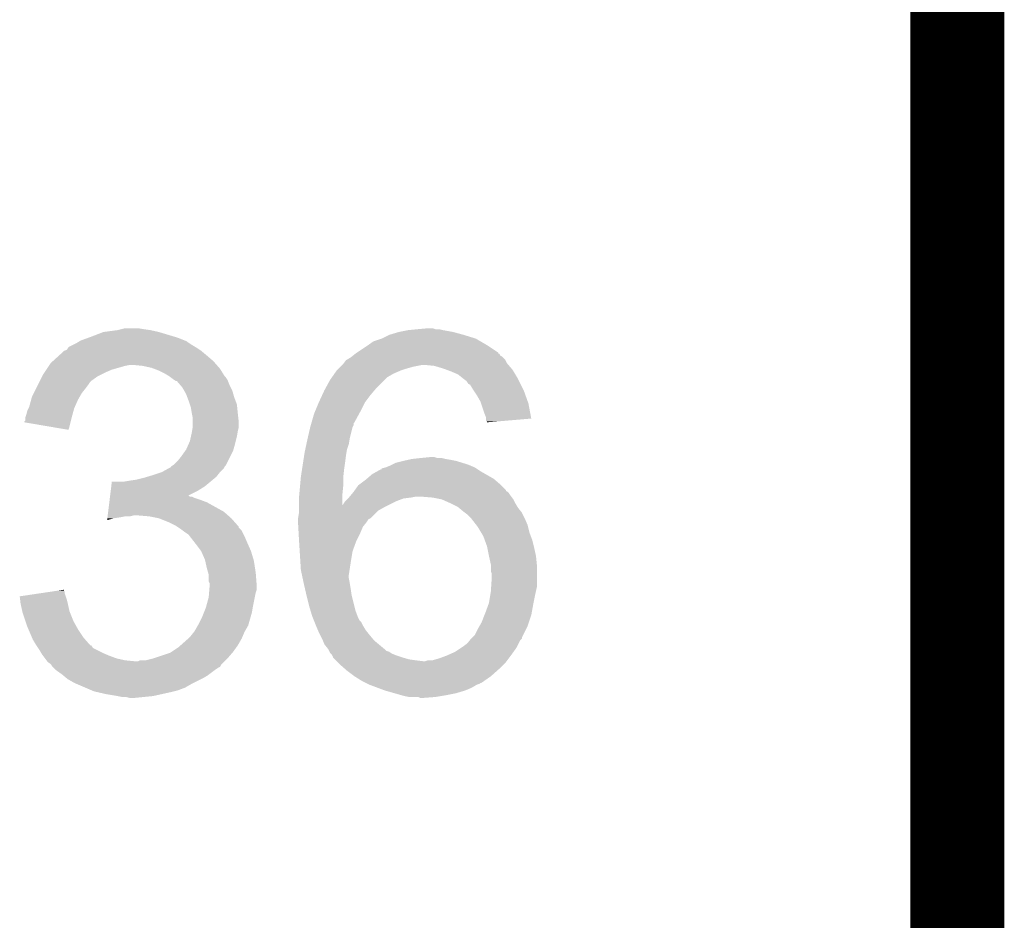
# Model space of a CAD drawing. Extents: x -4 to 126, y -8 to 66.
# Tile 199 of 256: x 123.23 to 125.89, y 13.93 to 16.36. Entities that reach past the tile are written whole.
import ezdxf

# ---------------------------------------------------------------- set-up
doc = ezdxf.new("R2010")
doc.units = 0
doc.layers.add('CLICKER_2_FOR_TMPM4L4A_V104_GKO', color=14, linetype='CONTINUOUS')
doc.layers.add('CLICKER_2_FOR_TMPM4L4A_V104_GTO', color=11, linetype='CONTINUOUS')

msp = doc.modelspace()

# ---------------------------------------------------------------- linework, layer by layer
at = {"layer": 'CLICKER_2_FOR_TMPM4L4A_V104_GKO', "const_width": 0.254}
msp.add_lwpolyline([(125.76302, -3.95986), (125.76302, 61.83376)], dxfattribs=at)
at = {"layer": 'CLICKER_2_FOR_TMPM4L4A_V104_GTO'}
for points in [[(123.4167, 15.501622), (123.42368, 15.50416), (123.65736, 15.501622), (123.6489, 15.50416)], [(123.42368, 15.50416), (123.456702, 15.51686), (123.6489, 15.50416), (123.606558, 15.51686)], [(123.456702, 15.51686), (123.4948, 15.52194), (123.606558, 15.51686), (123.583698, 15.52194)], [(123.4948, 15.52194), (123.50496, 15.52448), (123.583698, 15.52194), (123.56592, 15.52448)], [(123.50496, 15.52448), (123.515122, 15.52702), (123.56592, 15.52448), (123.550682, 15.52702)], [(124.20854, 15.49908), (124.228858, 15.50924), (124.462542, 15.49908), (124.42952, 15.50924)], [(124.228858, 15.50924), (124.228862, 15.509242), (124.42952, 15.50924), (124.429514, 15.509242)], [(124.228862, 15.509242), (124.254258, 15.51686), (124.429514, 15.509242), (124.40158, 15.51686)], [(124.254258, 15.51686), (124.279658, 15.52194), (124.40158, 15.51686), (124.37364, 15.52194)], [(124.279658, 15.52194), (124.30506, 15.52448), (124.37364, 15.52194), (124.363482, 15.52448)], [(124.30506, 15.52448), (124.332976, 15.527018), (124.353324, 15.52448), (124.345702, 15.527018)], [(124.332976, 15.527018), (124.332998, 15.52702), (124.345702, 15.527018), (124.332998, 15.52702)], [(123.362726, 15.476222), (123.377958, 15.48384), (123.70562, 15.476222), (123.692918, 15.48384)], [(123.377958, 15.48384), (123.383038, 15.48638), (123.692918, 15.48384), (123.68911, 15.48638)], [(123.383038, 15.48638), (123.387272, 15.48892), (123.68911, 15.48638), (123.6853, 15.48892)], [(123.387272, 15.48892), (123.391498, 15.491456), (123.6853, 15.48892), (123.68276, 15.491456)], [(123.391498, 15.491456), (123.39574, 15.494), (123.68276, 15.491456), (123.676404, 15.494)], [(123.39574, 15.494), (123.4167, 15.501622), (123.676404, 15.494), (123.65736, 15.501622)], [(124.141214, 15.46097), (124.1679, 15.47876), (124.5235, 15.46097), (124.496832, 15.47876)], [(124.1679, 15.47876), (124.171458, 15.481302), (124.496832, 15.47876), (124.49302, 15.481302)], [(124.171458, 15.481302), (124.185682, 15.49146), (124.49302, 15.481302), (124.475606, 15.49146)], [(124.185682, 15.49146), (124.20854, 15.49908), (124.475606, 15.49146), (124.462542, 15.49908)], [(123.320048, 15.43812), (123.336812, 15.45336), (123.753882, 15.43812), (123.7361, 15.45336)], [(123.336812, 15.45336), (123.3424, 15.45844), (123.7361, 15.45336), (123.730004, 15.45844)], [(123.3424, 15.45844), (123.350024, 15.46606), (123.730004, 15.45844), (123.72086, 15.46606)], [(123.350024, 15.46606), (123.357642, 15.468604), (123.72086, 15.46606), (123.717046, 15.468604)], [(123.357642, 15.468604), (123.362726, 15.476222), (123.717046, 15.468604), (123.70562, 15.476222)], [(124.127892, 15.450818), (124.131066, 15.453358), (124.53366, 15.450818), (124.528586, 15.453358)], [(124.131066, 15.453358), (124.137402, 15.458426), (124.528586, 15.453358), (124.526046, 15.458426)], [(124.137402, 15.458426), (124.13742, 15.45844), (124.526046, 15.458426), (124.523522, 15.45844)], [(124.13742, 15.45844), (124.141214, 15.46097), (124.523522, 15.45844), (124.5235, 15.46097)], [(123.302606, 15.41526), (123.30938, 15.42542), (123.479558, 15.41526), (123.51512, 15.42542)], [(123.30938, 15.42542), (123.311074, 15.42796), (123.51512, 15.42542), (123.527818, 15.42796)], [(123.311074, 15.42796), (123.314462, 15.43304), (123.762772, 15.42796), (123.758328, 15.43304)], [(123.314462, 15.43304), (123.320048, 15.43812), (123.758328, 15.43304), (123.753882, 15.43812)], [(123.563378, 15.42542), (123.537982, 15.42796), (123.764994, 15.42542), (123.762772, 15.42796)], [(123.586238, 15.42034), (123.563378, 15.42542), (123.769438, 15.42034), (123.764994, 15.42542)], [(124.096778, 15.42288), (124.101858, 15.42796), (124.29236, 15.42288), (124.317758, 15.42796)], [(124.101858, 15.42796), (124.1044, 15.430502), (124.550716, 15.42796), (124.548536, 15.430502)], [(124.1044, 15.430502), (124.106304, 15.43304), (124.548536, 15.430502), (124.54636, 15.43304)], [(124.106304, 15.43304), (124.112024, 15.440662), (124.54636, 15.43304), (124.54255, 15.440662)], [(124.112024, 15.440662), (124.116246, 15.443196), (124.54255, 15.440662), (124.541282, 15.443196)], [(124.116246, 15.443196), (124.12472, 15.44828), (124.541282, 15.443196), (124.536198, 15.44828)], [(124.12472, 15.44828), (124.127892, 15.450818), (124.536198, 15.44828), (124.53366, 15.450818)], [(124.350778, 15.42542), (124.325382, 15.42796), (124.552892, 15.42542), (124.550716, 15.42796)], [(124.376182, 15.4178), (124.350778, 15.42542), (124.559424, 15.4178), (124.552892, 15.42542)], [(123.291598, 15.397478), (123.294142, 15.402562), (123.44146, 15.397478), (123.451624, 15.402562)], [(123.294142, 15.402562), (123.297526, 15.40764), (123.451624, 15.402562), (123.46178, 15.40764)], [(123.297526, 15.40764), (123.302606, 15.41526), (123.46178, 15.40764), (123.479558, 15.41526)], [(123.593018, 15.417798), (123.586238, 15.42034), (123.77166, 15.417798), (123.769438, 15.42034)], [(123.60656, 15.41272), (123.593018, 15.417798), (123.774836, 15.41272), (123.77166, 15.417798)], [(123.6218, 15.4051), (123.60656, 15.41272), (123.779598, 15.4051), (123.774836, 15.41272)], [(123.634498, 15.397482), (123.6218, 15.4051), (123.78436, 15.397482), (123.779598, 15.4051)], [(124.074172, 15.394938), (124.081286, 15.4051), (124.22378, 15.394938), (124.241558, 15.4051)], [(124.081286, 15.4051), (124.08662, 15.41272), (124.241558, 15.4051), (124.259342, 15.41272)], [(124.08662, 15.41272), (124.086622, 15.412722), (124.259342, 15.41272), (124.259346, 15.412722)], [(124.086622, 15.412722), (124.091698, 15.4178), (124.259346, 15.412722), (124.27458, 15.4178)], [(124.091698, 15.4178), (124.096778, 15.42288), (124.27458, 15.4178), (124.29236, 15.42288)], [(124.38296, 15.415258), (124.376182, 15.4178), (124.561602, 15.415258), (124.559424, 15.4178)], [(124.3965, 15.41018), (124.38296, 15.415258), (124.56465, 15.41018), (124.561602, 15.415258)], [(124.414278, 15.40256), (124.3965, 15.41018), (124.569222, 15.40256), (124.56465, 15.41018)], [(124.42698, 15.3924), (124.414278, 15.40256), (124.575318, 15.3924), (124.569222, 15.40256)], [(123.27509, 15.36446), (123.28017, 15.37462), (123.40844, 15.36446), (123.41606, 15.37462)], [(123.28017, 15.37462), (123.28398, 15.38224), (123.41606, 15.37462), (123.42114, 15.38224)], [(123.28398, 15.38224), (123.285248, 15.384778), (123.42114, 15.38224), (123.423678, 15.384778)], [(123.285248, 15.384778), (123.291598, 15.397478), (123.423678, 15.384778), (123.44146, 15.397478)], [(123.634504, 15.397478), (123.634498, 15.397482), (123.784362, 15.397478), (123.78436, 15.397482)], [(123.637888, 15.39494), (123.634504, 15.397478), (123.7869, 15.39494), (123.784362, 15.397478)], [(123.64466, 15.38986), (123.637888, 15.39494), (123.790288, 15.38986), (123.7869, 15.39494)], [(123.64847, 15.38732), (123.64466, 15.38986), (123.79198, 15.38732), (123.790288, 15.38986)], [(123.652274, 15.384784), (123.64847, 15.38732), (123.792996, 15.384784), (123.79198, 15.38732)], [(123.654812, 15.38478), (123.652274, 15.384784), (123.792996, 15.38478), (123.792996, 15.384784)], [(123.663526, 15.37462), (123.654812, 15.38478), (123.79706, 15.37462), (123.792996, 15.38478)], [(123.67006, 15.367), (123.663526, 15.37462), (123.800872, 15.367), (123.79706, 15.37462)], [(124.05637, 15.36446), (124.068842, 15.387322), (124.1933, 15.36446), (124.216162, 15.387322)], [(124.068842, 15.387322), (124.074172, 15.394938), (124.216162, 15.387322), (124.22378, 15.394938)], [(124.430368, 15.38986), (124.42698, 15.3924), (124.57684, 15.38986), (124.575318, 15.3924)], [(124.437138, 15.384782), (124.430368, 15.38986), (124.57938, 15.384782), (124.57684, 15.38986)], [(124.44222, 15.377164), (124.437138, 15.384782), (124.583188, 15.377164), (124.57938, 15.384782)], [(124.447294, 15.374622), (124.44222, 15.377164), (124.58446, 15.374622), (124.583188, 15.377164)], [(124.45492, 15.361918), (124.447294, 15.374622), (124.590812, 15.361918), (124.58446, 15.374622)], [(123.26366, 15.3416), (123.268738, 15.351758), (123.392474, 15.3416), (123.398278, 15.351758)], [(123.268738, 15.351758), (123.27509, 15.36446), (123.398278, 15.351758), (123.40844, 15.36446)], [(123.674416, 15.359378), (123.67006, 15.367), (123.804682, 15.359378), (123.800872, 15.367)], [(123.68022, 15.349222), (123.674416, 15.359378), (123.807584, 15.349222), (123.804682, 15.359378)], [(123.683078, 15.3416), (123.68022, 15.349222), (123.80976, 15.3416), (123.807584, 15.349222)], [(124.03836, 15.32636), (124.047738, 15.346682), (124.16282, 15.32636), (124.17806, 15.346682)], [(124.047738, 15.346682), (124.0536, 15.35938), (124.17806, 15.346682), (124.188944, 15.35938)], [(124.0536, 15.35938), (124.05637, 15.36446), (124.188944, 15.35938), (124.1933, 15.36446)], [(124.456614, 15.359378), (124.45492, 15.361918), (124.59208, 15.359378), (124.590812, 15.361918)], [(124.46508, 15.34668), (124.456614, 15.359378), (124.596616, 15.34668), (124.59208, 15.359378)], [(124.47524, 15.328902), (124.46508, 15.34668), (124.602966, 15.328902), (124.596616, 15.34668)], [(123.256042, 15.313662), (123.26158, 15.333978), (123.379088, 15.313662), (123.38812, 15.333978)], [(123.26158, 15.333978), (123.26366, 15.3416), (123.38812, 15.333978), (123.392474, 15.3416)], [(123.68784, 15.3289), (123.683078, 15.3416), (123.814524, 15.3289), (123.80976, 15.3416)], [(123.69038, 15.321278), (123.68784, 15.3289), (123.81738, 15.321278), (123.814524, 15.3289)], [(123.692918, 15.313662), (123.69038, 15.321278), (123.818142, 15.313662), (123.81738, 15.321278)], [(124.027774, 15.30096), (124.038358, 15.326358), (124.15012, 15.30096), (124.16282, 15.326358)], [(124.038358, 15.326358), (124.03836, 15.32636), (124.16282, 15.326358), (124.16282, 15.32636)], [(124.476936, 15.323818), (124.47524, 15.328902), (124.60478, 15.323818), (124.602966, 15.328902)], [(124.4854, 15.298418), (124.476936, 15.323818), (124.609528, 15.298418), (124.60478, 15.323818)], [(123.245882, 15.285722), (123.248418, 15.29334), (123.371032, 15.285722), (123.37311, 15.29334)], [(123.248418, 15.29334), (123.25096, 15.303502), (123.37311, 15.29334), (123.37588, 15.303502)], [(123.25096, 15.303502), (123.25477, 15.31112), (123.37588, 15.303502), (123.377958, 15.31112)], [(123.25477, 15.31112), (123.256042, 15.313662), (123.377958, 15.31112), (123.379088, 15.313662)], [(123.69546, 15.29842), (123.692918, 15.313662), (123.819666, 15.29842), (123.818142, 15.313662)], [(123.69597, 15.29588), (123.69546, 15.29842), (123.81992, 15.29588), (123.819666, 15.29842)], [(123.698, 15.285722), (123.69597, 15.29588), (123.82105, 15.285722), (123.81992, 15.29588)], [(124.019128, 15.27302), (124.02566, 15.295882), (124.134878, 15.27302), (124.147348, 15.295882)], [(124.02566, 15.295882), (124.027774, 15.30096), (124.147348, 15.295882), (124.15012, 15.30096)], [(124.490478, 15.285724), (124.4854, 15.298418), (124.611902, 15.285724), (124.609528, 15.298418)], [(123.24334, 15.273038), (123.243346, 15.275566), (123.367796, 15.273038), (123.36843, 15.275566)], [(123.3627, 15.252702), (123.24334, 15.273038), (123.3627, 15.252702), (123.367796, 15.273038)], [(123.243346, 15.275566), (123.24588, 15.278106), (123.36843, 15.275566), (123.369068, 15.278106)], [(123.24588, 15.28318), (123.245882, 15.285722), (123.37034, 15.28318), (123.371032, 15.285722)], [(123.24588, 15.278106), (123.24588, 15.28318), (123.369068, 15.278106), (123.37034, 15.28318)], [(123.698, 15.273018), (123.698, 15.285722), (123.82246, 15.273018), (123.82105, 15.285722)], [(123.698, 15.260322), (123.698, 15.273018), (123.82246, 15.260322), (123.82246, 15.273018)], [(124.0155, 15.26032), (124.01695, 15.265396), (124.129798, 15.26032), (124.132338, 15.265396)], [(124.01695, 15.265396), (124.0184, 15.270474), (124.132338, 15.265396), (124.13234, 15.270474)], [(124.0184, 15.270474), (124.019128, 15.27302), (124.13234, 15.270474), (124.134878, 15.27302)], [(124.49048, 15.283178), (124.490478, 15.285724), (124.612376, 15.283178), (124.611902, 15.285724)], [(124.49048, 15.275582), (124.49048, 15.283178), (124.522912, 15.275582), (124.612376, 15.283178)], [(124.492998, 15.27556), (124.49048, 15.275582), (124.522652, 15.27556), (124.522912, 15.275582)], [(124.49302, 15.273044), (124.492998, 15.27556), (124.49302, 15.273044), (124.522652, 15.27556)], [(123.693202, 15.23492), (123.69546, 15.24508), (123.81738, 15.23492), (123.819072, 15.24508)], [(123.69546, 15.24508), (123.696306, 15.25016), (123.819072, 15.24508), (123.81992, 15.25016)], [(123.696306, 15.25016), (123.697998, 15.260318), (123.81992, 15.25016), (123.82246, 15.260318)], [(123.697998, 15.260318), (123.698, 15.260322), (123.82246, 15.260318), (123.82246, 15.260322)], [(124.008466, 15.22984), (124.015498, 15.260318), (124.12218, 15.22984), (124.129798, 15.260318)], [(124.015498, 15.260318), (124.0155, 15.26032), (124.129798, 15.260318), (124.129798, 15.26032)], [(123.68022, 15.19936), (123.686992, 15.2146), (123.807944, 15.19936), (123.8123, 15.2146)], [(123.686992, 15.2146), (123.69038, 15.222222), (123.8123, 15.2146), (123.814204, 15.222222)], [(123.69038, 15.222222), (123.693202, 15.23492), (123.814204, 15.222222), (123.81738, 15.23492)], [(124.001892, 15.19936), (124.005158, 15.214598), (124.11456, 15.19936), (124.119638, 15.214598)], [(124.005158, 15.214598), (124.00788, 15.2273), (124.119638, 15.214598), (124.121756, 15.2273)], [(124.00788, 15.2273), (124.008466, 15.22984), (124.121756, 15.2273), (124.12218, 15.22984)], [(123.66752, 15.18158), (123.678404, 15.19682), (123.799598, 15.18158), (123.80722, 15.19682)], [(123.678404, 15.19682), (123.68022, 15.19936), (123.80722, 15.19682), (123.807944, 15.19936)], [(123.999086, 15.18412), (124.00026, 15.19174), (124.11202, 15.18412), (124.11329, 15.19174)], [(124.00026, 15.19174), (124.001892, 15.19936), (124.11329, 15.19174), (124.11456, 15.19936)], [(123.64339, 15.15618), (123.647202, 15.158722), (123.786898, 15.15618), (123.788168, 15.158722)], [(123.647202, 15.158722), (123.657362, 15.168882), (123.788168, 15.158722), (123.793248, 15.168882)], [(123.657362, 15.168882), (123.66752, 15.18158), (123.793248, 15.168882), (123.799598, 15.18158)], [(123.993226, 15.14602), (123.99596, 15.1638), (124.10694, 15.14602), (124.10948, 15.1638)], [(123.99596, 15.1638), (123.999086, 15.18412), (124.10948, 15.1638), (124.11202, 15.18412)], [(124.2314, 15.15618), (124.236478, 15.15872), (124.448148, 15.15618), (124.442222, 15.15872)], [(124.236478, 15.15872), (124.246642, 15.163802), (124.442222, 15.15872), (124.425706, 15.163802)], [(124.246642, 15.163802), (124.26696, 15.16888), (124.425706, 15.163802), (124.409202, 15.16888)], [(124.26696, 15.16888), (124.27839, 15.17142), (124.409202, 15.16888), (124.3965, 15.17142)], [(124.27839, 15.17142), (124.289822, 15.17396), (124.3965, 15.17142), (124.38126, 15.17396)], [(124.289822, 15.17396), (124.31268, 15.1765), (124.38126, 15.17396), (124.371102, 15.1765)], [(124.31268, 15.1765), (124.338058, 15.179038), (124.358404, 15.1765), (124.350782, 15.179038)], [(124.338058, 15.179038), (124.338078, 15.17904), (124.350782, 15.179038), (124.338078, 15.17904)], [(123.59132, 15.13078), (123.614174, 15.138398), (123.765562, 15.13078), (123.771658, 15.138398)], [(123.614174, 15.138398), (123.614182, 15.1384), (123.771658, 15.138398), (123.771658, 15.1384)], [(123.614182, 15.1384), (123.632472, 15.14856), (123.771658, 15.1384), (123.781818, 15.14856)], [(123.632472, 15.14856), (123.637046, 15.1511), (123.781818, 15.14856), (123.783088, 15.1511)], [(123.637046, 15.1511), (123.63958, 15.151122), (123.783088, 15.1511), (123.7831, 15.151122)], [(123.63958, 15.151122), (123.639586, 15.153636), (123.7831, 15.151122), (123.784358, 15.153636)], [(123.639586, 15.153636), (123.639588, 15.153644), (123.784358, 15.153636), (123.784364, 15.153644)], [(123.639588, 15.153644), (123.64339, 15.15618), (123.784364, 15.153644), (123.786898, 15.15618)], [(123.9901, 15.1257), (123.993226, 15.14602), (124.104682, 15.1257), (124.10694, 15.14602)], [(124.168322, 15.12062), (124.183142, 15.133322), (124.5108, 15.12062), (124.488574, 15.133322)], [(124.183142, 15.133322), (124.196862, 15.140942), (124.488574, 15.133322), (124.475238, 15.140942)], [(124.196862, 15.140942), (124.206006, 15.14602), (124.475238, 15.140942), (124.46762, 15.14602)], [(124.206006, 15.14602), (124.20854, 15.146042), (124.46762, 15.14602), (124.467588, 15.146042)], [(124.20854, 15.146042), (124.208558, 15.148564), (124.467588, 15.146042), (124.463804, 15.148564)], [(124.208558, 15.148564), (124.218686, 15.151098), (124.463804, 15.148564), (124.460002, 15.151098)], [(124.218686, 15.151098), (124.218702, 15.151102), (124.460002, 15.151098), (124.459994, 15.151102)], [(124.218702, 15.151102), (124.2314, 15.15618), (124.459994, 15.151102), (124.448148, 15.15618)], [(123.478028, 15.1003), (123.47958, 15.113), (123.731018, 15.1003), (123.746258, 15.113)], [(123.512582, 15.113), (123.52782, 15.11554), (123.746258, 15.113), (123.749306, 15.11554)], [(123.52782, 15.11554), (123.5456, 15.11808), (123.749306, 15.11554), (123.752354, 15.11808)], [(123.5456, 15.11808), (123.565918, 15.12316), (123.752354, 15.11808), (123.758452, 15.12316)], [(123.565918, 15.12316), (123.574378, 15.125698), (123.758452, 15.12316), (123.761498, 15.125698)], [(123.574378, 15.125698), (123.59132, 15.13078), (123.761498, 15.125698), (123.765562, 15.13078)], [(123.98779, 15.1003), (123.989868, 15.123158), (124.1044, 15.1003), (124.1044, 15.123158)], [(123.989868, 15.123158), (123.9901, 15.1257), (124.1044, 15.123158), (124.104682, 15.1257)], [(124.145042, 15.102842), (124.148428, 15.105382), (124.53112, 15.102842), (124.52858, 15.105382)], [(124.148428, 15.105382), (124.16536, 15.11808), (124.52858, 15.105382), (124.513764, 15.11808)], [(124.16536, 15.11808), (124.168322, 15.12062), (124.513764, 15.11808), (124.5108, 15.12062)], [(123.474926, 15.0749), (123.476476, 15.087602), (123.685392, 15.0749), (123.7107, 15.087602)], [(123.476476, 15.087602), (123.478028, 15.1003), (123.7107, 15.087602), (123.731018, 15.1003)], [(123.985482, 15.074902), (123.98779, 15.1003), (124.10186, 15.074902), (124.1044, 15.1003)], [(124.123872, 15.0749), (124.130222, 15.08252), (124.55652, 15.0749), (124.55144, 15.08252)], [(124.130222, 15.08252), (124.132338, 15.085058), (124.55144, 15.08252), (124.5489, 15.085058)], [(124.132338, 15.085058), (124.13234, 15.08506), (124.5489, 15.085058), (124.548898, 15.08506)], [(124.13234, 15.08506), (124.13415, 15.087594), (124.548898, 15.08506), (124.543834, 15.087594)], [(124.13415, 15.087594), (124.135964, 15.090134), (124.543834, 15.087594), (124.54382, 15.090134)], [(124.135964, 15.090134), (124.145042, 15.102842), (124.54382, 15.090134), (124.53112, 15.102842)], [(123.469652, 15.03172), (123.472754, 15.05712), (123.78182, 15.03172), (123.736102, 15.05712)], [(123.472754, 15.05712), (123.473684, 15.06474), (123.736102, 15.05712), (123.71578, 15.06474)], [(123.473684, 15.06474), (123.474304, 15.06982), (123.71578, 15.06474), (123.700542, 15.06982)], [(123.474304, 15.06982), (123.474614, 15.072358), (123.700542, 15.06982), (123.695464, 15.072358)], [(123.474614, 15.072358), (123.474616, 15.07236), (123.695464, 15.072358), (123.690386, 15.07236)], [(123.474616, 15.07236), (123.474924, 15.074894), (123.690386, 15.07236), (123.687846, 15.074894)], [(123.474924, 15.074894), (123.474926, 15.0749), (123.687846, 15.074894), (123.685392, 15.0749)], [(123.98502, 15.06982), (123.985482, 15.074902), (124.101868, 15.06982), (124.10186, 15.074902)], [(123.98502, 15.049536), (123.98502, 15.06982), (124.101898, 15.049536), (124.101868, 15.06982)], [(124.101898, 15.049536), (124.1044, 15.05204), (124.226392, 15.049536), (124.2314, 15.05204)], [(124.1044, 15.05204), (124.10948, 15.05966), (124.2314, 15.05204), (124.24664, 15.05966)], [(124.10948, 15.05966), (124.109482, 15.059662), (124.24664, 15.05966), (124.246644, 15.059662)], [(124.109482, 15.059662), (124.1171, 15.06728), (124.246644, 15.059662), (124.266962, 15.06728)], [(124.1171, 15.06728), (124.11964, 15.06982), (124.266962, 15.06728), (124.287278, 15.06982)], [(124.11964, 15.06982), (124.121756, 15.07236), (124.287278, 15.06982), (124.299982, 15.07236)], [(124.121756, 15.07236), (124.123872, 15.0749), (124.558426, 15.07236), (124.55652, 15.0749)], [(124.345702, 15.06982), (124.31522, 15.07236), (124.56033, 15.06982), (124.558426, 15.07236)], [(124.371102, 15.064738), (124.345702, 15.06982), (124.56414, 15.064738), (124.56033, 15.06982)], [(124.393956, 15.054582), (124.371102, 15.064738), (124.56922, 15.054582), (124.56414, 15.064738)], [(124.39396, 15.05458), (124.393956, 15.054582), (124.569222, 15.05458), (124.56922, 15.054582)], [(124.414278, 15.04442), (124.39396, 15.05458), (124.575318, 15.04442), (124.569222, 15.05458)], [(123.46841, 15.02156), (123.469652, 15.03172), (123.793432, 15.02156), (123.78182, 15.03172)], [(123.98248, 15.013942), (123.98502, 15.029182), (124.17806, 15.013942), (124.1933, 15.029182)], [(123.98502, 15.04696), (123.98502, 15.049536), (124.22124, 15.04696), (124.226392, 15.049536)], [(123.98502, 15.034262), (123.98502, 15.04696), (124.198382, 15.034262), (124.22124, 15.04696)], [(123.98502, 15.029182), (123.98502, 15.034262), (124.1933, 15.029182), (124.198382, 15.034262)], [(124.417328, 15.04188), (124.414278, 15.04442), (124.57684, 15.04188), (124.575318, 15.04442)], [(124.42952, 15.03172), (124.417328, 15.04188), (124.58497, 15.03172), (124.57684, 15.04188)], [(124.43291, 15.029178), (124.42952, 15.03172), (124.587002, 15.029178), (124.58497, 15.03172)], [(124.43968, 15.024098), (124.43291, 15.029178), (124.589542, 15.024098), (124.587002, 15.029178)], [(123.466864, 15.008892), (123.46748, 15.01394), (123.466864, 15.008892), (123.484638, 15.01394)], [(123.46748, 15.01394), (123.46779, 15.01648), (123.484638, 15.01394), (123.50242, 15.01648)], [(123.46779, 15.01648), (123.4681, 15.01902), (123.50242, 15.01648), (123.515118, 15.01902)], [(123.4681, 15.01902), (123.46841, 15.02156), (123.527818, 15.01902), (123.537978, 15.02156)], [(123.58116, 15.01902), (123.550682, 15.02156), (123.796336, 15.01902), (123.793432, 15.02156)], [(123.606558, 15.01394), (123.58116, 15.01902), (123.80214, 15.01394), (123.796336, 15.01902)], [(123.63196, 15.00378), (123.606558, 15.01394), (123.81117, 15.00378), (123.80214, 15.01394)], [(123.652278, 14.99362), (123.63196, 15.00378), (123.820198, 14.99362), (123.81117, 15.00378)], [(123.98248, 15.011402), (123.98248, 15.013942), (124.172986, 15.011402), (124.17806, 15.013942)], [(123.98248, 15.00378), (123.98248, 15.011402), (124.1679, 15.00378), (124.172986, 15.011402)], [(123.98248, 15.001238), (123.98248, 15.00378), (124.165866, 15.001238), (124.1679, 15.00378)], [(123.983046, 14.99108), (123.98248, 15.001238), (124.157742, 14.99108), (124.165866, 15.001238)], [(124.449838, 15.01394), (124.43968, 15.024098), (124.59462, 15.01394), (124.589542, 15.024098)], [(124.44984, 15.013938), (124.449838, 15.01394), (124.594622, 15.013938), (124.59462, 15.01394)], [(124.463672, 14.996158), (124.44984, 15.013938), (124.60224, 14.996158), (124.594622, 15.013938)], [(123.656098, 14.991074), (123.652278, 14.99362), (123.82246, 14.991074), (123.820198, 14.99362)], [(123.65991, 14.988534), (123.656098, 14.991074), (123.822466, 14.988534), (123.82246, 14.991074)], [(123.66752, 14.98346), (123.65991, 14.988534), (123.82754, 14.98346), (123.822466, 14.988534)], [(123.670912, 14.980916), (123.66752, 14.98346), (123.830082, 14.980916), (123.82754, 14.98346)], [(123.67768, 14.97584), (123.670912, 14.980916), (123.83262, 14.97584), (123.830082, 14.980916)], [(123.6853, 14.97076), (123.67768, 14.97584), (123.83516, 14.97076), (123.83262, 14.97584)], [(123.984034, 14.9733), (123.983046, 14.99108), (124.15012, 14.9733), (124.157742, 14.99108)], [(123.98502, 14.95552), (123.984034, 14.9733), (124.14123, 14.95552), (124.15012, 14.9733)], [(124.467622, 14.991078), (124.463672, 14.996158), (124.603512, 14.991078), (124.60224, 14.996158)], [(124.476766, 14.975838), (124.467622, 14.991078), (124.607322, 14.975838), (124.603512, 14.991078)], [(124.48286, 14.96568), (124.476766, 14.975838), (124.611132, 14.96568), (124.607322, 14.975838)], [(123.687838, 14.96822), (123.6853, 14.97076), (123.83643, 14.96822), (123.83516, 14.97076)], [(123.689814, 14.96568), (123.687838, 14.96822), (123.8377, 14.96568), (123.83643, 14.96822)], [(123.703646, 14.9479), (123.689814, 14.96568), (123.84532, 14.9479), (123.8377, 14.96568)], [(123.70562, 14.94536), (123.703646, 14.9479), (123.84645, 14.94536), (123.84532, 14.9479)], [(123.98518, 14.95298), (123.98502, 14.95552), (124.13996, 14.95298), (124.14123, 14.95552)], [(123.986926, 14.92504), (123.98518, 14.95298), (124.129802, 14.92504), (124.13996, 14.95298)], [(124.486556, 14.955518), (124.48286, 14.96568), (124.61494, 14.955518), (124.611132, 14.96568)], [(124.49302, 14.937738), (124.486556, 14.955518), (124.619386, 14.937738), (124.61494, 14.955518)], [(123.720858, 14.92504), (123.70562, 14.94536), (123.855482, 14.92504), (123.84645, 14.94536)], [(123.731018, 14.902182), (123.720858, 14.92504), (123.862338, 14.902182), (123.855482, 14.92504)], [(123.98883, 14.89456), (123.986926, 14.92504), (124.12472, 14.89456), (124.129802, 14.92504)], [(124.493528, 14.9352), (124.49302, 14.937738), (124.62002, 14.9352), (124.619386, 14.937738)], [(124.4981, 14.91234), (124.493528, 14.9352), (124.6251, 14.91234), (124.62002, 14.9352)], [(123.731584, 14.89964), (123.731018, 14.902182), (123.8631, 14.89964), (123.862338, 14.902182)], [(123.7361, 14.879318), (123.731584, 14.89964), (123.866228, 14.879318), (123.8631, 14.89964)], [(123.9901, 14.87424), (123.98883, 14.89456), (124.121592, 14.87424), (124.12472, 14.89456)], [(124.498102, 14.912338), (124.4981, 14.91234), (124.6251, 14.912338), (124.6251, 14.91234)], [(124.50318, 14.889478), (124.498102, 14.912338), (124.627388, 14.889478), (124.6251, 14.912338)], [(123.73973, 14.866622), (123.7361, 14.879318), (123.86818, 14.866622), (123.866228, 14.879318)], [(123.74118, 14.861544), (123.73973, 14.866622), (123.868572, 14.861544), (123.86818, 14.866622)], [(123.992822, 14.861542), (123.9901, 14.87424), (124.11964, 14.861542), (124.121592, 14.87424)], [(124.503182, 14.886942), (124.50318, 14.889478), (124.62764, 14.886942), (124.627388, 14.889478)], [(124.503182, 14.871698), (124.503182, 14.886942), (124.62764, 14.871698), (124.62764, 14.886942)], [(124.50572, 14.864076), (124.503182, 14.871698), (124.62764, 14.864076), (124.62764, 14.871698)], [(123.74118, 14.843764), (123.74118, 14.861544), (123.86994, 14.843764), (123.868572, 14.861544)], [(123.743718, 14.838684), (123.74118, 14.843764), (123.87033, 14.838684), (123.86994, 14.843764)], [(123.995, 14.851382), (123.992822, 14.861542), (124.11964, 14.851382), (124.11964, 14.861542)], [(123.99772, 14.83868), (123.995, 14.851382), (124.12218, 14.83868), (124.11964, 14.851382)], [(124.504026, 14.828518), (124.50572, 14.85392), (124.62764, 14.828518), (124.62764, 14.85392)], [(124.50572, 14.85392), (124.50572, 14.864076), (124.62764, 14.85392), (124.62764, 14.864076)], [(123.281868, 14.810738), (123.315996, 14.815814), (123.352562, 14.810738), (123.35256, 14.815814)], [(123.315996, 14.815814), (123.333076, 14.818354), (123.35256, 14.815814), (123.350026, 14.818354)], [(123.333076, 14.818354), (123.35002, 14.820874), (123.350026, 14.818354), (123.35002, 14.820874)], [(123.74118, 14.800582), (123.742238, 14.813278), (123.86564, 14.800582), (123.86818, 14.813278)], [(123.742238, 14.813278), (123.742872, 14.820898), (123.86818, 14.813278), (123.870718, 14.820898)], [(123.742872, 14.820898), (123.74372, 14.831058), (123.870718, 14.820898), (123.870718, 14.831058)], [(123.74372, 14.833602), (123.743718, 14.838684), (123.87072, 14.833602), (123.87033, 14.838684)], [(123.74372, 14.831058), (123.74372, 14.833602), (123.870718, 14.831058), (123.87072, 14.833602)], [(124.001238, 14.82344), (123.99772, 14.83868), (124.12472, 14.82344), (124.12218, 14.83868)], [(124.00534, 14.805662), (124.001238, 14.82344), (124.12726, 14.805662), (124.12472, 14.82344)], [(124.501486, 14.80566), (124.50318, 14.81582), (124.62256, 14.80566), (124.624816, 14.81582)], [(124.50318, 14.81582), (124.504026, 14.828518), (124.624816, 14.81582), (124.62764, 14.828518)], [(123.23066, 14.803122), (123.281868, 14.810738), (123.3551, 14.803122), (123.352562, 14.810738)], [(123.231606, 14.7955), (123.23066, 14.803122), (123.357638, 14.7955), (123.3551, 14.803122)], [(123.232866, 14.78534), (123.231606, 14.7955), (123.36018, 14.78534), (123.357638, 14.7955)], [(123.734254, 14.77518), (123.74118, 14.800582), (123.86056, 14.77518), (123.86564, 14.800582)], [(124.00534, 14.80566), (124.00534, 14.805662), (124.127262, 14.80566), (124.12726, 14.805662)], [(124.01296, 14.77518), (124.00534, 14.80566), (124.134882, 14.77518), (124.127262, 14.80566)], [(124.498098, 14.78534), (124.501486, 14.80566), (124.618496, 14.78534), (124.62256, 14.80566)], [(123.23318, 14.7828), (123.232866, 14.78534), (123.360746, 14.7828), (123.36018, 14.78534)], [(123.237698, 14.762478), (123.23318, 14.7828), (123.365262, 14.762478), (123.360746, 14.7828)], [(123.23826, 14.759942), (123.237698, 14.762478), (123.366278, 14.759942), (123.365262, 14.762478)], [(123.245882, 14.737078), (123.23826, 14.759942), (123.37542, 14.737078), (123.366278, 14.759942)], [(123.7234, 14.74724), (123.72848, 14.759938), (123.854392, 14.74724), (123.85802, 14.759938)], [(123.72848, 14.759938), (123.733562, 14.77264), (123.85802, 14.759938), (123.860136, 14.77264)], [(123.733562, 14.77264), (123.734254, 14.77518), (123.860136, 14.77264), (123.86056, 14.77518)], [(124.016008, 14.765022), (124.01296, 14.77518), (124.13742, 14.765022), (124.134882, 14.77518)], [(124.02058, 14.749778), (124.016008, 14.765022), (124.143136, 14.749778), (124.13742, 14.765022)], [(124.48794, 14.7574), (124.49625, 14.78026), (124.613322, 14.7574), (124.61748, 14.78026)], [(124.49625, 14.78026), (124.498098, 14.78534), (124.61748, 14.78026), (124.618496, 14.78534)], [(123.25096, 14.72184), (123.245882, 14.737078), (123.383888, 14.72184), (123.37542, 14.737078)], [(123.71324, 14.72692), (123.7234, 14.74724), (123.848586, 14.72692), (123.854392, 14.74724)], [(124.022612, 14.7447), (124.02058, 14.749778), (124.14504, 14.7447), (124.143136, 14.749778)], [(124.024642, 14.739624), (124.022612, 14.7447), (124.147578, 14.739624), (124.14504, 14.7447)], [(124.026676, 14.73454), (124.024642, 14.739624), (124.152658, 14.73454), (124.147578, 14.739624)], [(124.03074, 14.72438), (124.026676, 14.73454), (124.15774, 14.72438), (124.152658, 14.73454)], [(124.47778, 14.731998), (124.485906, 14.752318), (124.605624, 14.731998), (124.612398, 14.752318)], [(124.485906, 14.752318), (124.48794, 14.7574), (124.612398, 14.752318), (124.613322, 14.7574)], [(123.254226, 14.71422), (123.25096, 14.72184), (123.38812, 14.71422), (123.383888, 14.72184)], [(123.264026, 14.691358), (123.254226, 14.71422), (123.40336, 14.691358), (123.38812, 14.71422)], [(123.692922, 14.696442), (123.701048, 14.7066), (123.833346, 14.696442), (123.8377, 14.7066)], [(123.701048, 14.7066), (123.703082, 14.709142), (123.8377, 14.7066), (123.839152, 14.709142)], [(123.703082, 14.709142), (123.711786, 14.724378), (123.839152, 14.709142), (123.84786, 14.724378)], [(123.711786, 14.724378), (123.71324, 14.72692), (123.84786, 14.724378), (123.848586, 14.72692)], [(124.036182, 14.711682), (124.03074, 14.72438), (124.165358, 14.711682), (124.15774, 14.72438)], [(124.03836, 14.7066), (124.036182, 14.711682), (124.169424, 14.7066), (124.165358, 14.711682)], [(124.04217, 14.69898), (124.03836, 14.7066), (124.17552, 14.69898), (124.169424, 14.7066)], [(124.459998, 14.69898), (124.46762, 14.71422), (124.59081, 14.69898), (124.59843, 14.71422)], [(124.46762, 14.71422), (124.471974, 14.72184), (124.59843, 14.71422), (124.60224, 14.72184)], [(124.471974, 14.72184), (124.47778, 14.731998), (124.60224, 14.72184), (124.605624, 14.731998)], [(123.2662, 14.686282), (123.264026, 14.691358), (123.407804, 14.686282), (123.40336, 14.691358)], [(123.27382, 14.673578), (123.2662, 14.686282), (123.418928, 14.673578), (123.407804, 14.686282)], [(123.665612, 14.671038), (123.68276, 14.68628), (123.81992, 14.671038), (123.828628, 14.68628)], [(123.68276, 14.68628), (123.685298, 14.688818), (123.828628, 14.68628), (123.83008, 14.688818)], [(123.685298, 14.688818), (123.692922, 14.696442), (123.83008, 14.688818), (123.833346, 14.696442)], [(124.04852, 14.68628), (124.04217, 14.69898), (124.186104, 14.68628), (124.17552, 14.69898)], [(124.049536, 14.683742), (124.04852, 14.68628), (124.188218, 14.683742), (124.186104, 14.68628)], [(124.0536, 14.673582), (124.049536, 14.683742), (124.20041, 14.673582), (124.188218, 14.683742)], [(124.439678, 14.676118), (124.445772, 14.683736), (124.578108, 14.676118), (124.581918, 14.683736)], [(124.445772, 14.683736), (124.449834, 14.688814), (124.581918, 14.683736), (124.586994, 14.688814)], [(124.449834, 14.688814), (124.449838, 14.688818), (124.586994, 14.688814), (124.586994, 14.688818)], [(124.449838, 14.688818), (124.452374, 14.691356), (124.586994, 14.688818), (124.587, 14.691356)], [(124.452374, 14.691356), (124.459998, 14.69898), (124.587, 14.691356), (124.59081, 14.69898)], [(123.275514, 14.67104), (123.27382, 14.673578), (123.421148, 14.67104), (123.418928, 14.673578)], [(123.275518, 14.671032), (123.275514, 14.67104), (123.423684, 14.671032), (123.421148, 14.67104)], [(123.280596, 14.663418), (123.275518, 14.671032), (123.428766, 14.663418), (123.423684, 14.671032)], [(123.283982, 14.65834), (123.280596, 14.663418), (123.438922, 14.65834), (123.428766, 14.663418)], [(123.288554, 14.65072), (123.283982, 14.65834), (123.45416, 14.65072), (123.438922, 14.65834)], [(123.637044, 14.650722), (123.64085, 14.65326), (123.805044, 14.650722), (123.80722, 14.65326)], [(123.64085, 14.65326), (123.659902, 14.665962), (123.80722, 14.65326), (123.816292, 14.665962)], [(123.659902, 14.665962), (123.665612, 14.671038), (123.816292, 14.665962), (123.81992, 14.671038)], [(124.06376, 14.66088), (124.0536, 14.673582), (124.215654, 14.66088), (124.20041, 14.673582)], [(124.06503, 14.65834), (124.06376, 14.66088), (124.2187, 14.65834), (124.215654, 14.66088)], [(124.066298, 14.655804), (124.06503, 14.65834), (124.221238, 14.655804), (124.2187, 14.65834)], [(124.06757, 14.65326), (124.066298, 14.655804), (124.22886, 14.65326), (124.221238, 14.655804)], [(124.068838, 14.650724), (124.06757, 14.65326), (124.232666, 14.650724), (124.22886, 14.65326)], [(124.389514, 14.64564), (124.40666, 14.65326), (124.55906, 14.64564), (124.564502, 14.65326)], [(124.40666, 14.65326), (124.4219, 14.66342), (124.564502, 14.65326), (124.571758, 14.66342)], [(124.4219, 14.66342), (124.42952, 14.6685), (124.571758, 14.66342), (124.574298, 14.6685)], [(124.42952, 14.6685), (124.439678, 14.676118), (124.574298, 14.6685), (124.578108, 14.676118)], [(123.291598, 14.645642), (123.288554, 14.65072), (123.46601, 14.645642), (123.45416, 14.65072)], [(123.293506, 14.6431), (123.291598, 14.645642), (123.47194, 14.6431), (123.46601, 14.645642)], [(123.29922, 14.63548), (123.293506, 14.6431), (123.492262, 14.63548), (123.47194, 14.6431)], [(123.30303, 14.6304), (123.29922, 14.63548), (123.515122, 14.6304), (123.492262, 14.63548)], [(123.304936, 14.62786), (123.30303, 14.6304), (123.540518, 14.62786), (123.515122, 14.6304)], [(123.306838, 14.625322), (123.304936, 14.62786), (123.781824, 14.625322), (123.784362, 14.62786)], [(123.540518, 14.62786), (123.550684, 14.627862), (123.784362, 14.62786), (123.784364, 14.627862)], [(123.550684, 14.627862), (123.555764, 14.6304), (123.784364, 14.627862), (123.786902, 14.6304)], [(123.571002, 14.6304), (123.591318, 14.63548), (123.786902, 14.6304), (123.791982, 14.63548)], [(123.591318, 14.63548), (123.637044, 14.650722), (123.791982, 14.63548), (123.805044, 14.650722)], [(124.071378, 14.648182), (124.068838, 14.650724), (124.236478, 14.648182), (124.232666, 14.650724)], [(124.073918, 14.64564), (124.071378, 14.648182), (124.242832, 14.64564), (124.236478, 14.648182)], [(124.07519, 14.6431), (124.073918, 14.64564), (124.24918, 14.6431), (124.242832, 14.64564)], [(124.076458, 14.640564), (124.07519, 14.6431), (124.256788, 14.640564), (124.24918, 14.6431)], [(124.07646, 14.638026), (124.076458, 14.640564), (124.264402, 14.638026), (124.256788, 14.640564)], [(124.076466, 14.63802), (124.07646, 14.638026), (124.26442, 14.63802), (124.264402, 14.638026)], [(124.081544, 14.63294), (124.076466, 14.63802), (124.282198, 14.63294), (124.26442, 14.63802)], [(124.084084, 14.6304), (124.081544, 14.63294), (124.29998, 14.6304), (124.282198, 14.63294)], [(124.086622, 14.62786), (124.084084, 14.6304), (124.3203, 14.62786), (124.29998, 14.6304)], [(124.089162, 14.62532), (124.086622, 14.62786), (124.543818, 14.62532), (124.545722, 14.62786)], [(124.325376, 14.62786), (124.332998, 14.630398), (124.545722, 14.62786), (124.547626, 14.630398)], [(124.332998, 14.630398), (124.345698, 14.6304), (124.547626, 14.630398), (124.547628, 14.6304)], [(124.345698, 14.6304), (124.363482, 14.635482), (124.547628, 14.6304), (124.55144, 14.635482)], [(124.363482, 14.635482), (124.3838, 14.6431), (124.55144, 14.635482), (124.557154, 14.6431)], [(124.3838, 14.6431), (124.389514, 14.64564), (124.557154, 14.6431), (124.55906, 14.64564)], [(123.314458, 14.620242), (123.306838, 14.625322), (123.776744, 14.620242), (123.781824, 14.625322)], [(123.316156, 14.617696), (123.314458, 14.620242), (123.774198, 14.617696), (123.776744, 14.620242)], [(123.31954, 14.61262), (123.316156, 14.617696), (123.771654, 14.61262), (123.774198, 14.617696)], [(123.319542, 14.612618), (123.31954, 14.61262), (123.771654, 14.612618), (123.771654, 14.61262)], [(123.322082, 14.610078), (123.319542, 14.612618), (123.766578, 14.610078), (123.771654, 14.612618)], [(123.327158, 14.605002), (123.322082, 14.610078), (123.758962, 14.605002), (123.766578, 14.610078)], [(123.327162, 14.605), (123.327158, 14.605002), (123.75896, 14.605), (123.758962, 14.605002)], [(123.34494, 14.5923), (123.327162, 14.605), (123.742026, 14.5923), (123.75896, 14.605)], [(124.09424, 14.620238), (124.089162, 14.62532), (124.538736, 14.620238), (124.543818, 14.62532)], [(124.108754, 14.60754), (124.09424, 14.620238), (124.52604, 14.60754), (124.538736, 14.620238)], [(124.11456, 14.60246), (124.108754, 14.60754), (124.520324, 14.60246), (124.52604, 14.60754)], [(124.134882, 14.58722), (124.11456, 14.60246), (124.50318, 14.58722), (124.520324, 14.60246)], [(123.347992, 14.589758), (123.34494, 14.5923), (123.738638, 14.589758), (123.742026, 14.5923)], [(123.357134, 14.58214), (123.347992, 14.589758), (123.72594, 14.58214), (123.738638, 14.589758)], [(123.360182, 14.5796), (123.357134, 14.58214), (123.72086, 14.5796), (123.72594, 14.58214)], [(123.377958, 14.56944), (123.360182, 14.5796), (123.70054, 14.56944), (123.72086, 14.5796)], [(124.155202, 14.57452), (124.134882, 14.58722), (124.485034, 14.57452), (124.50318, 14.58722)], [(124.165362, 14.56944), (124.155202, 14.57452), (124.477776, 14.56944), (124.485034, 14.57452)], [(123.383886, 14.5669), (123.377958, 14.56944), (123.695462, 14.5669), (123.70054, 14.56944)], [(123.407594, 14.55674), (123.383886, 14.5669), (123.67768, 14.55674), (123.695462, 14.5669)], [(123.425376, 14.54912), (123.407594, 14.55674), (123.657358, 14.54912), (123.67768, 14.55674)], [(123.431298, 14.546582), (123.425376, 14.54912), (123.647206, 14.546582), (123.657358, 14.54912)], [(124.165374, 14.569434), (124.165362, 14.56944), (124.475234, 14.569434), (124.477776, 14.56944)], [(124.170442, 14.5669), (124.165374, 14.569434), (124.472696, 14.5669), (124.475234, 14.569434)], [(124.17552, 14.56436), (124.170442, 14.5669), (124.465078, 14.56436), (124.472696, 14.5669)], [(124.19584, 14.55674), (124.17552, 14.56436), (124.452378, 14.55674), (124.465078, 14.56436)], [(124.21616, 14.54912), (124.19584, 14.55674), (124.434604, 14.54912), (124.452378, 14.55674)], [(124.216168, 14.549118), (124.21616, 14.54912), (124.4346, 14.549118), (124.434604, 14.54912)], [(124.24283, 14.5415), (124.216168, 14.549118), (124.409202, 14.5415), (124.4346, 14.549118)], [(123.442312, 14.54404), (123.431298, 14.546582), (123.63704, 14.54404), (123.647206, 14.546582)], [(123.46432, 14.53896), (123.442312, 14.54404), (123.614178, 14.53896), (123.63704, 14.54404)], [(123.4948, 14.53388), (123.46432, 14.53896), (123.591318, 14.53388), (123.614178, 14.53896)], [(123.507498, 14.53134), (123.4948, 14.53388), (123.56592, 14.53134), (123.591318, 14.53388)], [(123.527818, 14.5288), (123.517658, 14.53134), (123.540522, 14.5288), (123.56592, 14.53134)], [(124.26061, 14.53642), (124.24283, 14.5415), (124.3838, 14.53642), (124.409202, 14.5415)], [(124.2695, 14.53388), (124.26061, 14.53642), (124.36856, 14.53388), (124.3838, 14.53642)], [(124.282198, 14.53134), (124.2695, 14.53388), (124.353322, 14.53134), (124.36856, 14.53388)], [(124.312676, 14.528802), (124.307596, 14.53134), (124.320328, 14.528802), (124.353322, 14.53134)], [(124.320302, 14.5288), (124.312676, 14.528802), (124.320302, 14.5288), (124.320328, 14.528802)]]:
    msp.add_solid(points, dxfattribs=at)

doc.saveas('drawing.dxf')
